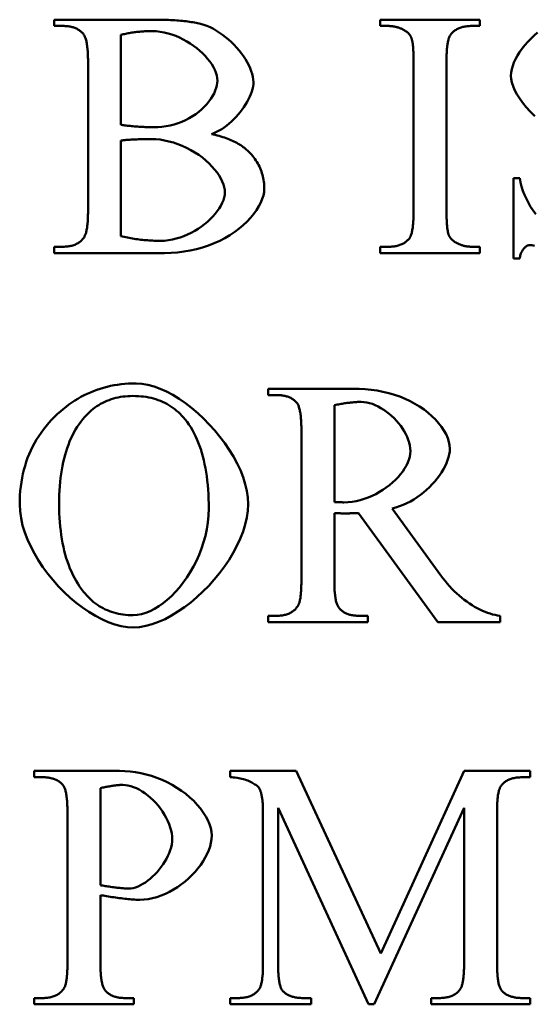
# Model space of a CAD drawing. Header units: millimetres. Extents: x 163 to 2699, y 224 to 730.
# Tile 68 of 168: x 225.34 to 228.65, y 474.25 to 480.58. Entities that reach past the tile are written whole.
import ezdxf

# ---------------------------------------------------------------- set-up
doc = ezdxf.new("R2010")
doc.units = ezdxf.units.MM
doc.layers.add('可見 (ISO)', color=7, linetype='Continuous', lineweight=50)

msp = doc.modelspace()

# ---------------------------------------------------------------- linework, layer by layer
at = {"layer": '可見 (ISO)'}
for p, q in [((225.5622, 480.5778), (226.2105, 480.5778)), ((225.5622, 480.5374), (225.5622, 480.5778)), ((227.6578, 480.5778), (228.2987, 480.5778)), ((227.6578, 480.5374), (227.6578, 480.5778)), ((228.2987, 480.5778), (228.2987, 480.5374)), ((225.6186, 480.5374), (225.5622, 480.5374)), ((227.7105, 480.5374), (227.6578, 480.5374)), ((228.2987, 480.5374), (228.2448, 480.5374)), ((225.9911, 480.4798), (225.9911, 479.9026)), ((225.7791, 479.3437), (225.7791, 480.3119)), ((227.8722, 479.3437), (227.8722, 480.3119)), ((228.0842, 480.3119), (228.0842, 479.3437)), ((225.9911, 479.8009), (225.9911, 479.1857)), ((228.5144, 479.5582), (228.5548, 479.5582)), ((228.5144, 479.0435), (228.5144, 479.5582)), ((225.5622, 479.1183), (225.6186, 479.1183)), ((225.5622, 479.0778), (225.5622, 479.1183)), ((227.6578, 479.1183), (227.7105, 479.1183)), ((227.6578, 479.0778), (227.6578, 479.1183)), ((228.2448, 479.1183), (228.2987, 479.1183)), ((228.2987, 479.1183), (228.2987, 479.0778)), ((226.2705, 479.0778), (225.5622, 479.0778)), ((228.2987, 479.0778), (227.6578, 479.0778)), ((228.5548, 479.0435), (228.5144, 479.0435)), ((226.9365, 478.2053), (227.4819, 478.2053)), ((226.9365, 478.1649), (226.9365, 478.2053)), ((226.9929, 478.1649), (226.9365, 478.1649)), ((227.363, 478.1), (227.363, 477.4762)), ((227.151, 476.9713), (227.151, 477.9394)), ((227.363, 477.4063), (227.363, 476.9713)), ((228.0272, 476.7053), (227.5186, 477.4063)), ((227.7356, 477.4357), (228.0468, 477.0056)), ((226.9365, 476.7458), (226.9929, 476.7458)), ((226.9365, 476.7053), (226.9365, 476.7458)), ((227.5775, 476.7053), (226.9365, 476.7053)), ((227.5186, 476.7458), (227.5775, 476.7458)), ((227.5775, 476.7458), (227.5775, 476.7053)), ((228.428, 476.7053), (228.0272, 476.7053)), ((228.428, 476.7458), (228.428, 476.7053)), ((225.4323, 475.748), (225.9813, 475.748)), ((225.4323, 475.7075), (225.4323, 475.748)), ((225.4887, 475.7075), (225.4323, 475.7075)), ((226.6921, 475.748), (227.1173, 475.748)), ((226.6921, 475.7075), (226.6921, 475.748)), ((227.1173, 475.748), (227.6615, 474.5739)), ((227.6615, 474.5739), (228.1982, 475.748)), ((228.1982, 475.748), (228.621, 475.748)), ((228.621, 475.7075), (228.5695, 475.7075)), ((228.621, 475.748), (228.621, 475.7075)), ((225.8588, 475.6377), (225.8588, 475.0139)), ((227.0009, 475.5102), (227.0009, 474.5078)), ((227.5818, 474.248), (227.0009, 475.5102)), ((228.197, 475.5102), (227.6186, 474.248)), ((228.197, 474.5078), (228.197, 475.5102)), ((225.6467, 474.5139), (225.6467, 475.482)), ((226.9041, 474.5078), (226.9041, 475.4882)), ((228.409, 475.4882), (228.409, 474.5078)), ((225.8588, 474.9502), (225.8588, 474.5139)), ((225.4323, 474.2884), (225.4887, 474.2884)), ((225.4323, 474.248), (225.4323, 474.2884)), ((226.0732, 474.248), (225.4323, 474.248)), ((226.0156, 474.2884), (226.0732, 474.2884)), ((226.0732, 474.2884), (226.0732, 474.248)), ((226.6921, 474.2884), (226.7448, 474.2884)), ((226.6921, 474.248), (226.6921, 474.2884)), ((227.2129, 474.248), (226.6921, 474.248)), ((227.1602, 474.2884), (227.2129, 474.2884)), ((227.2129, 474.2884), (227.2129, 474.248)), ((227.6186, 474.248), (227.5818, 474.248)), ((227.985, 474.2884), (228.0377, 474.2884)), ((227.985, 474.248), (227.985, 474.2884)), ((228.621, 474.248), (227.985, 474.248)), ((228.5695, 474.2884), (228.621, 474.2884)), ((228.621, 474.2884), (228.621, 474.248))]:
    msp.add_line(p, q, dxfattribs=at)
at = {"layer": '可見 (ISO)', "flags": 128}
for points in [[(226.2105, 480.5778), (226.2255, 480.5778), (226.2402, 480.5776), (226.2547, 480.5774), (226.269, 480.5771), (226.283, 480.5766), (226.2967, 480.5761), (226.3102, 480.5755), (226.3235, 480.5748), (226.3365, 480.574), (226.3493, 480.5731), (226.3618, 480.5721), (226.3741, 480.5711), (226.3861, 480.5699), (226.3979, 480.5686), (226.4094, 480.5673), (226.4207, 480.5658), (226.4318, 480.5643), (226.4426, 480.5626), (226.4531, 480.5609), (226.4634, 480.5591), (226.4735, 480.5572), (226.4833, 480.5552), (226.4928, 480.5531), (226.5021, 480.5508)], [(225.7472, 480.4884), (225.7436, 480.4924), (225.7398, 480.4962), (225.7358, 480.4998), (225.7317, 480.5033), (225.7275, 480.5066), (225.7231, 480.5098), (225.7186, 480.5128), (225.7139, 480.5156), (225.709, 480.5182), (225.704, 480.5207), (225.6989, 480.523), (225.6936, 480.5251), (225.6882, 480.5271), (225.6826, 480.5289), (225.6769, 480.5305), (225.671, 480.5319), (225.665, 480.5332), (225.6588, 480.5343), (225.6524, 480.5352), (225.646, 480.536), (225.6393, 480.5366), (225.6326, 480.537), (225.6256, 480.5373), (225.6186, 480.5374)], [(226.1909, 480.5043), (226.1816, 480.5042), (226.1724, 480.5041), (226.1633, 480.5039), (226.1543, 480.5036), (226.1454, 480.5032), (226.1366, 480.5028), (226.1278, 480.5022), (226.1191, 480.5016), (226.1105, 480.5008), (226.102, 480.5), (226.0935, 480.4991), (226.0852, 480.4982), (226.0769, 480.4971), (226.0687, 480.4959), (226.0606, 480.4947), (226.0525, 480.4934), (226.0446, 480.492), (226.0367, 480.4905), (226.0289, 480.4889), (226.0212, 480.4873), (226.0135, 480.4855), (226.006, 480.4837), (225.9985, 480.4818), (225.9911, 480.4798)], [(226.6112, 480.1857), (226.6101, 480.2025), (226.6069, 480.2197), (226.6016, 480.2373), (226.5944, 480.2552), (226.5853, 480.2732), (226.5745, 480.2913), (226.562, 480.3093), (226.548, 480.3271), (226.5325, 480.3446), (226.5156, 480.3618), (226.4975, 480.3785), (226.4782, 480.3946), (226.4579, 480.41), (226.4366, 480.4246), (226.4143, 480.4384), (226.3913, 480.4511), (226.3677, 480.4627), (226.3434, 480.4731), (226.3186, 480.4822), (226.2935, 480.4899), (226.268, 480.496), (226.2424, 480.5005), (226.2166, 480.5033), (226.1909, 480.5043)], [(226.5021, 480.5508), (226.5229, 480.5451), (226.5436, 480.5378), (226.5643, 480.5289), (226.5848, 480.5187), (226.6051, 480.5071), (226.6252, 480.4943), (226.6448, 480.4805), (226.664, 480.4657), (226.6826, 480.4499), (226.7007, 480.4334), (226.718, 480.4162), (226.7345, 480.3984), (226.7502, 480.3802), (226.7649, 480.3615), (226.7787, 480.3426), (226.7913, 480.3235), (226.8027, 480.3044), (226.8129, 480.2853), (226.8217, 480.2663), (226.8291, 480.2476), (226.835, 480.2292), (226.8393, 480.2112), (226.8419, 480.1938), (226.8428, 480.1771)], [(227.8122, 480.5104), (227.8082, 480.5126), (227.8042, 480.5147), (227.8001, 480.5167), (227.7961, 480.5186), (227.792, 480.5205), (227.7879, 480.5222), (227.7838, 480.5238), (227.7796, 480.5254), (227.7755, 480.5268), (227.7713, 480.5282), (227.7671, 480.5295), (227.7629, 480.5306), (227.7586, 480.5317), (227.7543, 480.5327), (227.7501, 480.5336), (227.7457, 480.5344), (227.7414, 480.5351), (227.7371, 480.5357), (227.7327, 480.5362), (227.7283, 480.5366), (227.7239, 480.5369), (227.7194, 480.5372), (227.715, 480.5373), (227.7105, 480.5374)], [(227.8575, 480.4626), (227.8566, 480.465), (227.8555, 480.4673), (227.8544, 480.4695), (227.8532, 480.4718), (227.8519, 480.474), (227.8506, 480.4762), (227.8491, 480.4783), (227.8476, 480.4805), (227.846, 480.4825), (227.8443, 480.4846), (227.8425, 480.4867), (227.8407, 480.4887), (227.8388, 480.4906), (227.8367, 480.4926), (227.8346, 480.4945), (227.8325, 480.4964), (227.8302, 480.4982), (227.8279, 480.5001), (227.8255, 480.5019), (227.823, 480.5036), (227.8204, 480.5054), (227.8177, 480.5071), (227.815, 480.5088), (227.8122, 480.5104)], [(228.2448, 480.5374), (228.2373, 480.5373), (228.23, 480.537), (228.2229, 480.5365), (228.2159, 480.5359), (228.2091, 480.535), (228.2024, 480.534), (228.196, 480.5328), (228.1896, 480.5314), (228.1835, 480.5298), (228.1775, 480.528), (228.1717, 480.526), (228.166, 480.5239), (228.1606, 480.5215), (228.1553, 480.519), (228.1501, 480.5163), (228.1451, 480.5134), (228.1403, 480.5103), (228.1356, 480.507), (228.1312, 480.5036), (228.1268, 480.4999), (228.1227, 480.4961), (228.1187, 480.4921), (228.1149, 480.4878), (228.1112, 480.4834)], [(225.7791, 480.3119), (225.779, 480.3233), (225.7789, 480.3345), (225.7786, 480.3452), (225.7782, 480.3556), (225.7777, 480.3656), (225.7771, 480.3753), (225.7764, 480.3846), (225.7756, 480.3936), (225.7746, 480.4022), (225.7736, 480.4104), (225.7724, 480.4183), (225.7711, 480.4259), (225.7698, 480.433), (225.7683, 480.4398), (225.7667, 480.4463), (225.7649, 480.4524), (225.7631, 480.4581), (225.7612, 480.4635), (225.7591, 480.4686), (225.757, 480.4732), (225.7547, 480.4776), (225.7523, 480.4815), (225.7498, 480.4851), (225.7472, 480.4884)], [(227.8722, 480.3119), (227.8722, 480.3212), (227.8721, 480.3303), (227.872, 480.3392), (227.8718, 480.3477), (227.8716, 480.356), (227.8713, 480.364), (227.871, 480.3718), (227.8706, 480.3793), (227.8702, 480.3865), (227.8697, 480.3935), (227.8691, 480.4001), (227.8686, 480.4065), (227.8679, 480.4127), (227.8672, 480.4186), (227.8665, 480.4242), (227.8657, 480.4295), (227.8649, 480.4346), (227.864, 480.4394), (227.863, 480.4439), (227.862, 480.4482), (227.861, 480.4522), (227.8599, 480.456), (227.8587, 480.4594), (227.8575, 480.4626)], [(228.1112, 480.4834), (228.109, 480.4803), (228.1069, 480.4768), (228.1049, 480.473), (228.103, 480.4688), (228.1011, 480.4643), (228.0994, 480.4594), (228.0978, 480.4542), (228.0962, 480.4486), (228.0948, 480.4427), (228.0934, 480.4364), (228.0922, 480.4298), (228.091, 480.4228), (228.0899, 480.4155), (228.0889, 480.4078), (228.088, 480.3998), (228.0872, 480.3914), (228.0865, 480.3827), (228.0859, 480.3736), (228.0854, 480.3642), (228.085, 480.3544), (228.0847, 480.3443), (228.0844, 480.3339), (228.0843, 480.323), (228.0842, 480.3119)], [(228.4985, 480.2175), (228.4997, 480.2381), (228.5035, 480.2593), (228.5095, 480.2809), (228.5178, 480.3029), (228.5281, 480.3251), (228.5403, 480.3474), (228.5544, 480.3697), (228.5701, 480.3917), (228.5873, 480.4135), (228.606, 480.4348), (228.6259, 480.4555), (228.6469, 480.4755), (228.6689, 480.4946)], [(226.2007, 479.8866), (226.2276, 479.8874), (226.2545, 479.8896), (226.2811, 479.8932), (226.3073, 479.8983), (226.3331, 479.9047), (226.3583, 479.9126), (226.3827, 479.9218), (226.4064, 479.9322), (226.4292, 479.9438), (226.451, 479.9566), (226.4717, 479.9704), (226.4912, 479.9851), (226.5095, 480.0007), (226.5264, 480.017), (226.542, 480.0338), (226.5562, 480.0511), (226.5688, 480.0687), (226.5798, 480.0865), (226.5893, 480.1042), (226.5971, 480.1217), (226.6033, 480.1388), (226.6077, 480.1553), (226.6103, 480.171), (226.6112, 480.1857)], [(228.6527, 479.9572), (228.6227, 479.9872), (228.5959, 480.0165), (228.5725, 480.0452), (228.5525, 480.0731), (228.5357, 480.1001), (228.5221, 480.1262), (228.5117, 480.1512), (228.5043, 480.1749), (228.4999, 480.1971), (228.4985, 480.2175)], [(226.8428, 480.1771), (226.8421, 480.1627), (226.84, 480.1476), (226.8367, 480.1321), (226.832, 480.1161), (226.8262, 480.0998), (226.8193, 480.0833), (226.8113, 480.0666), (226.8023, 480.0498), (226.7924, 480.033), (226.7815, 480.0163), (226.7699, 479.9998), (226.7575, 479.9836), (226.7444, 479.9678), (226.7307, 479.9524), (226.7164, 479.9375), (226.7016, 479.9233), (226.6863, 479.9097), (226.6707, 479.897), (226.6547, 479.8852), (226.6384, 479.8744), (226.622, 479.8646), (226.6054, 479.856), (226.5887, 479.8486), (226.572, 479.8425)], [(225.9911, 479.9026), (225.9965, 479.9015), (226.0025, 479.9005), (226.0091, 479.8994), (226.0162, 479.8984), (226.0239, 479.8974), (226.032, 479.8965), (226.0404, 479.8955), (226.0493, 479.8946), (226.0584, 479.8938), (226.0678, 479.8929), (226.0774, 479.8921), (226.0872, 479.8914), (226.0971, 479.8907), (226.107, 479.89), (226.117, 479.8894), (226.127, 479.8889), (226.1369, 479.8884), (226.1467, 479.8879), (226.1564, 479.8875), (226.1658, 479.8872), (226.175, 479.887), (226.1839, 479.8868), (226.1925, 479.8867), (226.2007, 479.8866)], [(226.1872, 479.8107), (226.1785, 479.8106), (226.1695, 479.8106), (226.1603, 479.8104), (226.1509, 479.8103), (226.1414, 479.8101), (226.1317, 479.8098), (226.1221, 479.8095), (226.1124, 479.8092), (226.1027, 479.8088), (226.0932, 479.8085), (226.0837, 479.808), (226.0744, 479.8076), (226.0654, 479.8071), (226.0565, 479.8066), (226.048, 479.8061), (226.0398, 479.8056), (226.0319, 479.805), (226.0245, 479.8045), (226.0175, 479.8039), (226.0111, 479.8033), (226.0052, 479.8027), (225.9998, 479.8021), (225.9951, 479.8015), (225.9911, 479.8009)], [(226.659, 479.4687), (226.658, 479.4842), (226.6549, 479.5008), (226.6497, 479.5186), (226.6425, 479.5371), (226.6331, 479.5563), (226.6218, 479.5758), (226.6084, 479.5955), (226.5931, 479.6153), (226.576, 479.6349), (226.5571, 479.6541), (226.5365, 479.6729), (226.5143, 479.6909), (226.4907, 479.7082), (226.4658, 479.7245), (226.4398, 479.7398), (226.4128, 479.7538), (226.385, 479.7665), (226.3567, 479.7778), (226.328, 479.7875), (226.2991, 479.7957), (226.2703, 479.8022), (226.2419, 479.8068), (226.2141, 479.8097), (226.1872, 479.8107)], [(226.572, 479.8425), (226.5848, 479.8397), (226.5974, 479.8367), (226.6097, 479.8336), (226.6217, 479.8304), (226.6334, 479.827), (226.6449, 479.8234), (226.6561, 479.8198), (226.667, 479.816), (226.6777, 479.812), (226.6881, 479.8079), (226.6982, 479.8037), (226.708, 479.7993), (226.7176, 479.7948), (226.7269, 479.7902), (226.7359, 479.7854), (226.7447, 479.7804), (226.7531, 479.7754), (226.7613, 479.7701), (226.7693, 479.7648), (226.7769, 479.7593), (226.7843, 479.7536), (226.7914, 479.7479), (226.7983, 479.742), (226.8048, 479.7359)], [(226.8048, 479.7359), (226.8136, 479.7274), (226.8221, 479.7188), (226.8301, 479.7101), (226.8378, 479.7011), (226.8451, 479.692), (226.852, 479.6827), (226.8586, 479.6733), (226.8647, 479.6637), (226.8706, 479.654), (226.876, 479.6441), (226.881, 479.634), (226.8857, 479.6238), (226.89, 479.6134), (226.894, 479.6028), (226.8975, 479.5921), (226.9007, 479.5812), (226.9035, 479.5702), (226.9059, 479.559), (226.908, 479.5476), (226.9097, 479.5361), (226.911, 479.5244), (226.9119, 479.5125), (226.9125, 479.5005), (226.9127, 479.4884)], [(228.5548, 479.5582), (228.5603, 479.5313), (228.5672, 479.5045), (228.5757, 479.4778), (228.5857, 479.4515), (228.5973, 479.4256), (228.6104, 479.4002), (228.6251, 479.3753), (228.6412, 479.3511), (228.6587, 479.3277)], [(226.9127, 479.4884), (226.9112, 479.4689), (226.9068, 479.4478), (226.8997, 479.4254), (226.8897, 479.4021), (226.8771, 479.3781), (226.862, 479.3538), (226.8443, 479.3293), (226.8243, 479.305), (226.8019, 479.2811), (226.7774, 479.2577), (226.7507, 479.2352), (226.7221, 479.2136), (226.6916, 479.1932), (226.6594, 479.1741), (226.6256, 479.1565), (226.5902, 479.1404), (226.5535, 479.126), (226.5156, 479.1133), (226.4766, 479.1025), (226.4367, 479.0937), (226.3959, 479.0867), (226.3546, 479.0818), (226.3127, 479.0788), (226.2705, 479.0778)], [(226.246, 479.1562), (226.2712, 479.1572), (226.2964, 479.1599), (226.3215, 479.1642), (226.3464, 479.1702), (226.371, 479.1776), (226.3953, 479.1865), (226.4192, 479.1966), (226.4424, 479.2079), (226.465, 479.2202), (226.4868, 479.2336), (226.5078, 479.2478), (226.5279, 479.2629), (226.5469, 479.2786), (226.5647, 479.2949), (226.5813, 479.3117), (226.5966, 479.3289), (226.6104, 479.3464), (226.6227, 479.3641), (226.6334, 479.3819), (226.6424, 479.3996), (226.6495, 479.4173), (226.6547, 479.4348), (226.6579, 479.452), (226.659, 479.4687)], [(225.7534, 479.1783), (225.7555, 479.1817), (225.7575, 479.1854), (225.7594, 479.1895), (225.7612, 479.1938), (225.763, 479.1984), (225.7646, 479.2033), (225.7662, 479.2086), (225.7677, 479.2141), (225.769, 479.2199), (225.7703, 479.2261), (225.7715, 479.2325), (225.7727, 479.2393), (225.7737, 479.2463), (225.7746, 479.2537), (225.7755, 479.2613), (225.7762, 479.2693), (225.7769, 479.2775), (225.7775, 479.2861), (225.778, 479.2949), (225.7784, 479.3041), (225.7787, 479.3135), (225.7789, 479.3233), (225.7791, 479.3334), (225.7791, 479.3437)], [(227.8453, 479.1722), (227.8475, 479.1753), (227.8496, 479.1788), (227.8516, 479.1826), (227.8535, 479.1868), (227.8553, 479.1913), (227.8571, 479.1962), (227.8587, 479.2015), (227.8603, 479.207), (227.8617, 479.213), (227.8631, 479.2192), (227.8643, 479.2259), (227.8655, 479.2328), (227.8666, 479.2402), (227.8676, 479.2478), (227.8684, 479.2559), (227.8692, 479.2642), (227.8699, 479.2729), (227.8706, 479.282), (227.8711, 479.2914), (227.8715, 479.3012), (227.8718, 479.3113), (227.872, 479.3218), (227.8722, 479.3326), (227.8722, 479.3437)], [(228.0842, 479.3437), (228.0843, 479.3344), (228.0843, 479.3253), (228.0845, 479.3165), (228.0847, 479.3079), (228.0849, 479.2996), (228.0852, 479.2916), (228.0855, 479.2838), (228.0859, 479.2763), (228.0863, 479.2691), (228.0868, 479.2622), (228.0873, 479.2555), (228.0879, 479.2491), (228.0886, 479.2429), (228.0893, 479.237), (228.09, 479.2314), (228.0908, 479.2261), (228.0916, 479.221), (228.0925, 479.2162), (228.0935, 479.2117), (228.0945, 479.2074), (228.0955, 479.2034), (228.0966, 479.1997), (228.0978, 479.1962), (228.099, 479.193)], [(225.6186, 479.1183), (225.6263, 479.1184), (225.6339, 479.1187), (225.6413, 479.1192), (225.6485, 479.1199), (225.6555, 479.1209), (225.6624, 479.122), (225.669, 479.1234), (225.6755, 479.1249), (225.6818, 479.1267), (225.6878, 479.1287), (225.6937, 479.1309), (225.6994, 479.1333), (225.705, 479.1359), (225.7103, 479.1387), (225.7155, 479.1417), (225.7204, 479.1449), (225.7252, 479.1484), (225.7298, 479.152), (225.7342, 479.1559), (225.7384, 479.16), (225.7424, 479.1642), (225.7463, 479.1687), (225.7499, 479.1734), (225.7534, 479.1783)], [(225.9911, 479.1857), (226.0018, 479.1833), (226.0125, 479.181), (226.0232, 479.1788), (226.0339, 479.1767), (226.0446, 479.1747), (226.0553, 479.1728), (226.066, 479.171), (226.0766, 479.1693), (226.0873, 479.1677), (226.0979, 479.1663), (226.1085, 479.1649), (226.1192, 479.1636), (226.1298, 479.1624), (226.1404, 479.1614), (226.151, 479.1604), (226.1616, 479.1595), (226.1722, 479.1587), (226.1827, 479.1581), (226.1933, 479.1575), (226.2039, 479.1571), (226.2144, 479.1567), (226.225, 479.1564), (226.2355, 479.1563), (226.246, 479.1562)], [(227.7105, 479.1183), (227.7181, 479.1183), (227.7256, 479.1186), (227.733, 479.1191), (227.7401, 479.1198), (227.747, 479.1206), (227.7538, 479.1216), (227.7604, 479.1228), (227.7668, 479.1242), (227.7731, 479.1258), (227.7792, 479.1276), (227.785, 479.1296), (227.7907, 479.1317), (227.7963, 479.1341), (227.8016, 479.1366), (227.8068, 479.1393), (227.8118, 479.1422), (227.8166, 479.1453), (227.8212, 479.1486), (227.8257, 479.152), (227.83, 479.1557), (227.8341, 479.1595), (227.838, 479.1636), (227.8417, 479.1678), (227.8453, 479.1722)], [(228.099, 479.193), (228.0999, 479.1907), (228.101, 479.1884), (228.1021, 479.1861), (228.1033, 479.1839), (228.1046, 479.1816), (228.1059, 479.1795), (228.1074, 479.1773), (228.1089, 479.1752), (228.1105, 479.1731), (228.1122, 479.171), (228.114, 479.169), (228.1158, 479.167), (228.1177, 479.165), (228.1197, 479.163), (228.1218, 479.1611), (228.124, 479.1592), (228.1263, 479.1574), (228.1286, 479.1556), (228.131, 479.1538), (228.1335, 479.152), (228.1361, 479.1502), (228.1387, 479.1485), (228.1415, 479.1469), (228.1443, 479.1452)], [(228.1443, 479.1452), (228.1483, 479.143), (228.1523, 479.1409), (228.1563, 479.1389), (228.1604, 479.137), (228.1644, 479.1351), (228.1685, 479.1334), (228.1726, 479.1318), (228.1767, 479.1302), (228.1808, 479.1288), (228.185, 479.1274), (228.1891, 479.1262), (228.1933, 479.125), (228.1975, 479.1239), (228.2017, 479.1229), (228.206, 479.122), (228.2102, 479.1212), (228.2145, 479.1205), (228.2187, 479.1199), (228.223, 479.1194), (228.2274, 479.119), (228.2317, 479.1187), (228.236, 479.1184), (228.2404, 479.1183), (228.2448, 479.1183)], [(228.6222, 479.1293), (228.6188, 479.1291), (228.6154, 479.1286), (228.6119, 479.1278), (228.6084, 479.1266), (228.6049, 479.1251), (228.6014, 479.1233), (228.5979, 479.1212), (228.5944, 479.1188), (228.591, 479.116), (228.5877, 479.113), (228.5844, 479.1097), (228.5812, 479.1062), (228.5781, 479.1023), (228.5751, 479.0982), (228.5723, 479.0938), (228.5696, 479.0892), (228.567, 479.0843), (228.5647, 479.0791), (228.5625, 479.0738), (228.5605, 479.0681), (228.5587, 479.0623), (228.5572, 479.0563), (228.5559, 479.05), (228.5548, 479.0435)], [(228.6508, 479.1241), (228.6413, 479.1263), (228.6333, 479.1279), (228.6269, 479.1289), (228.6222, 479.1293)], [(225.5836, 478.0436), (225.6013, 478.0596), (225.6193, 478.0749), (225.6376, 478.0895), (225.6562, 478.1035), (225.675, 478.1168), (225.6942, 478.1294), (225.7136, 478.1413), (225.7334, 478.1525), (225.7534, 478.1631), (225.7737, 478.1729), (225.7943, 478.1821), (225.8152, 478.1906), (225.8364, 478.1985), (225.8579, 478.2056), (225.8796, 478.2121), (225.9017, 478.2179), (225.924, 478.223), (225.9466, 478.2274), (225.9696, 478.2312), (225.9928, 478.2342), (226.0163, 478.2366), (226.0401, 478.2383), (226.0641, 478.2393), (226.0885, 478.2397)], [(226.0885, 478.2397), (226.1258, 478.2374), (226.1642, 478.2307), (226.2036, 478.22), (226.2436, 478.2053), (226.284, 478.1869), (226.3247, 478.1652), (226.3652, 478.1402), (226.4055, 478.1123), (226.4452, 478.0818), (226.4841, 478.0488), (226.522, 478.0135), (226.5586, 477.9763), (226.5937, 477.9374), (226.627, 477.897), (226.6583, 477.8553), (226.6874, 477.8126), (226.7139, 477.7692), (226.7377, 477.7252), (226.7585, 477.681), (226.7761, 477.6367), (226.7901, 477.5926), (226.8005, 477.549), (226.8069, 477.506), (226.8091, 477.4639)], [(226.0677, 478.1588), (226.0511, 478.1585), (226.0347, 478.1577), (226.0187, 478.1564), (226.0029, 478.1546), (225.9874, 478.1523), (225.9722, 478.1494), (225.9572, 478.1461), (225.9425, 478.1422), (225.9281, 478.1378), (225.914, 478.1328), (225.9002, 478.1274), (225.8866, 478.1214), (225.8733, 478.1149), (225.8603, 478.1079), (225.8476, 478.1004), (225.8351, 478.0923), (225.8229, 478.0838), (225.811, 478.0747), (225.7994, 478.0651), (225.788, 478.055), (225.7769, 478.0443), (225.7661, 478.0331), (225.7556, 478.0215), (225.7454, 478.0093)], [(226.4035, 478.008), (226.3932, 478.0203), (226.3826, 478.0321), (226.3717, 478.0434), (226.3604, 478.0541), (226.3489, 478.0643), (226.337, 478.074), (226.3248, 478.0832), (226.3122, 478.0918), (226.2994, 478.0999), (226.2862, 478.1075), (226.2727, 478.1146), (226.2588, 478.1211), (226.2447, 478.1271), (226.2302, 478.1326), (226.2154, 478.1376), (226.2003, 478.142), (226.1848, 478.146), (226.1691, 478.1494), (226.153, 478.1522), (226.1366, 478.1546), (226.1198, 478.1564), (226.1028, 478.1577), (226.0854, 478.1585), (226.0677, 478.1588)], [(227.1204, 478.1159), (227.1167, 478.1199), (227.1129, 478.1237), (227.109, 478.1274), (227.1049, 478.1309), (227.1007, 478.1342), (227.0963, 478.1373), (227.0918, 478.1403), (227.0871, 478.1431), (227.0823, 478.1458), (227.0774, 478.1482), (227.0723, 478.1505), (227.0671, 478.1527), (227.0617, 478.1546), (227.0561, 478.1564), (227.0505, 478.158), (227.0447, 478.1595), (227.0387, 478.1607), (227.0326, 478.1618), (227.0263, 478.1628), (227.0199, 478.1635), (227.0134, 478.1641), (227.0067, 478.1646), (226.9999, 478.1648), (226.9929, 478.1649)], [(227.4819, 478.2053), (227.5216, 478.2046), (227.5609, 478.2023), (227.5998, 478.1985), (227.6381, 478.193), (227.6757, 478.1859), (227.7126, 478.1771), (227.7486, 478.1667), (227.7836, 478.1546), (227.8175, 478.1409), (227.8501, 478.1257), (227.8814, 478.1091), (227.9112, 478.091), (227.9394, 478.0717), (227.9659, 478.0512), (227.9905, 478.0296), (228.0131, 478.0072), (228.0336, 477.9841), (228.0518, 477.9604), (228.0677, 477.9364), (228.0809, 477.9123), (228.0915, 477.8883), (228.0993, 477.8646), (228.104, 477.8415), (228.1057, 477.8193)], [(227.151, 477.9394), (227.1509, 477.9511), (227.1508, 477.9624), (227.1505, 477.9733), (227.1501, 477.9838), (227.1497, 477.994), (227.1491, 478.0038), (227.1484, 478.0132), (227.1476, 478.0222), (227.1467, 478.0309), (227.1457, 478.0392), (227.1446, 478.0471), (227.1433, 478.0546), (227.142, 478.0618), (227.1406, 478.0686), (227.139, 478.075), (227.1374, 478.081), (227.1356, 478.0867), (227.1338, 478.092), (227.1318, 478.0969), (227.1297, 478.1015), (227.1275, 478.1056), (227.1253, 478.1094), (227.1229, 478.1128), (227.1204, 478.1159)], [(227.5346, 478.1208), (227.5292, 478.1208), (227.5237, 478.1206), (227.518, 478.1205), (227.5121, 478.1202), (227.5061, 478.1199), (227.5, 478.1195), (227.4937, 478.119), (227.4872, 478.1185), (227.4806, 478.1179), (227.4738, 478.1172), (227.4669, 478.1164), (227.4598, 478.1156), (227.4526, 478.1147), (227.4452, 478.1137), (227.4377, 478.1127), (227.43, 478.1115), (227.4222, 478.1103), (227.4142, 478.1091), (227.406, 478.1077), (227.3977, 478.1063), (227.3893, 478.1048), (227.3807, 478.1033), (227.3719, 478.1017), (227.363, 478.1)], [(227.852, 477.8046), (227.8511, 477.8224), (227.8485, 477.8404), (227.8442, 477.8587), (227.8384, 477.877), (227.8312, 477.8953), (227.8225, 477.9135), (227.8126, 477.9315), (227.8016, 477.9492), (227.7894, 477.9666), (227.7761, 477.9835), (227.762, 477.9998), (227.747, 478.0155), (227.7313, 478.0305), (227.715, 478.0447), (227.698, 478.0579), (227.6806, 478.0701), (227.6628, 478.0813), (227.6447, 478.0912), (227.6263, 478.0999), (227.6079, 478.1072), (227.5894, 478.113), (227.5709, 478.1173), (227.5526, 478.1199), (227.5346, 478.1208)], [(225.3397, 477.4615), (225.3401, 477.491), (225.3414, 477.52), (225.3435, 477.5486), (225.3465, 477.5767), (225.3503, 477.6044), (225.355, 477.6316), (225.3605, 477.6583), (225.3668, 477.6847), (225.374, 477.7105), (225.3821, 477.7359), (225.391, 477.7608), (225.4007, 477.7853), (225.4113, 477.8093), (225.4227, 477.8329), (225.435, 477.856), (225.4481, 477.8787), (225.4621, 477.9009), (225.4769, 477.9226), (225.4926, 477.9439), (225.5091, 477.9648), (225.5264, 477.9852), (225.5446, 478.0051), (225.5637, 478.0246), (225.5836, 478.0436)], [(225.7454, 478.0093), (225.733, 477.9934), (225.7211, 477.977), (225.7097, 477.96), (225.6989, 477.9424), (225.6886, 477.9242), (225.6789, 477.9054), (225.6696, 477.886), (225.6609, 477.866), (225.6528, 477.8454), (225.6451, 477.8243), (225.638, 477.8025), (225.6314, 477.7801), (225.6253, 477.7571), (225.6198, 477.7336), (225.6148, 477.7094), (225.6103, 477.6847), (225.6063, 477.6593), (225.6029, 477.6333), (225.6, 477.6068), (225.5976, 477.5797), (225.5958, 477.5519), (225.5945, 477.5236), (225.5937, 477.4947), (225.5934, 477.4652)], [(226.5554, 477.4345), (226.5551, 477.4662), (226.5544, 477.4973), (226.553, 477.5277), (226.5512, 477.5573), (226.5488, 477.5863), (226.5459, 477.6147), (226.5425, 477.6423), (226.5385, 477.6693), (226.534, 477.6955), (226.529, 477.7211), (226.5235, 477.7461), (226.5174, 477.7703), (226.5108, 477.7939), (226.5037, 477.8167), (226.4961, 477.8389), (226.4879, 477.8604), (226.4792, 477.8813), (226.4699, 477.9014), (226.4602, 477.9209), (226.4499, 477.9397), (226.4391, 477.9578), (226.4277, 477.9752), (226.4159, 477.992), (226.4035, 478.008)], [(227.4243, 477.475), (227.4508, 477.4759), (227.4772, 477.4787), (227.5035, 477.4832), (227.5296, 477.4894), (227.5553, 477.4971), (227.5806, 477.5063), (227.6053, 477.5168), (227.6294, 477.5286), (227.6528, 477.5415), (227.6753, 477.5554), (227.697, 477.5703), (227.7176, 477.586), (227.7372, 477.6025), (227.7555, 477.6196), (227.7726, 477.6373), (227.7882, 477.6554), (227.8024, 477.6739), (227.815, 477.6926), (227.8259, 477.7115), (227.835, 477.7304), (227.8423, 477.7493), (227.8476, 477.768), (227.8509, 477.7865), (227.852, 477.8046)], [(228.1057, 477.8193), (228.1047, 477.8017), (228.102, 477.7835), (228.0975, 477.7648), (228.0914, 477.7457), (228.0837, 477.7264), (228.0745, 477.7068), (228.0639, 477.6872), (228.0519, 477.6676), (228.0386, 477.6481), (228.0242, 477.6288), (228.0085, 477.6098), (227.9918, 477.5912), (227.9742, 477.5731), (227.9556, 477.5557), (227.9361, 477.5389), (227.9159, 477.5229), (227.895, 477.5079), (227.8735, 477.4938), (227.8515, 477.4808), (227.8289, 477.469), (227.806, 477.4585), (227.7827, 477.4494), (227.7592, 477.4418), (227.7356, 477.4357)], [(226.0713, 476.671), (226.032, 476.6733), (225.9918, 476.6799), (225.9509, 476.6906), (225.9095, 476.7052), (225.8679, 476.7235), (225.8262, 476.7453), (225.7848, 476.7702), (225.7439, 476.7981), (225.7036, 476.8287), (225.6643, 476.8619), (225.6261, 476.8973), (225.5893, 476.9348), (225.5541, 476.9741), (225.5207, 477.0151), (225.4895, 477.0573), (225.4605, 477.1008), (225.4341, 477.1451), (225.4104, 477.1901), (225.3898, 477.2356), (225.3724, 477.2812), (225.3584, 477.3269), (225.3482, 477.3723), (225.3419, 477.4172), (225.3397, 477.4615)], [(225.5934, 477.4652), (225.5937, 477.4348), (225.5945, 477.4051), (225.5959, 477.3759), (225.5978, 477.3473), (225.6002, 477.3194), (225.6032, 477.292), (225.6067, 477.2652), (225.6108, 477.239), (225.6155, 477.2134), (225.6206, 477.1884), (225.6264, 477.1639), (225.6326, 477.1401), (225.6394, 477.1168), (225.6468, 477.0942), (225.6547, 477.0721), (225.6631, 477.0507), (225.6721, 477.0298), (225.6816, 477.0095), (225.6917, 476.9898), (225.7023, 476.9707), (225.7135, 476.9522), (225.7252, 476.9343), (225.7375, 476.9169), (225.7503, 476.9002)], [(226.8091, 477.4639), (226.8069, 477.4207), (226.8004, 477.3765), (226.79, 477.3317), (226.7757, 477.2865), (226.758, 477.2411), (226.7369, 477.1958), (226.7128, 477.1508), (226.6859, 477.1064), (226.6564, 477.0628), (226.6247, 477.0202), (226.5908, 476.979), (226.5551, 476.9393), (226.5178, 476.9013), (226.4792, 476.8654), (226.4394, 476.8318), (226.3988, 476.8006), (226.3575, 476.7722), (226.3159, 476.7468), (226.2741, 476.7247), (226.2324, 476.706), (226.191, 476.6911), (226.1502, 476.6801), (226.1103, 476.6733), (226.0713, 476.671)], [(227.363, 477.4762), (227.3657, 477.4762), (227.3684, 477.4762), (227.3712, 477.4761), (227.3741, 477.4761), (227.377, 477.476), (227.38, 477.476), (227.383, 477.4759), (227.386, 477.4759), (227.389, 477.4758), (227.3919, 477.4757), (227.3949, 477.4756), (227.3978, 477.4756), (227.4006, 477.4755), (227.4034, 477.4754), (227.4061, 477.4753), (227.4087, 477.4753), (227.4111, 477.4752), (227.4135, 477.4751), (227.4157, 477.4751), (227.4178, 477.475), (227.4197, 477.475), (227.4214, 477.475), (227.423, 477.475), (227.4243, 477.475)], [(226.0689, 476.7495), (226.0956, 476.7512), (226.1227, 476.7562), (226.1503, 476.7643), (226.1781, 476.7755), (226.206, 476.7896), (226.2338, 476.8065), (226.2615, 476.8261), (226.2887, 476.8481), (226.3155, 476.8725), (226.3416, 476.8992), (226.3669, 476.928), (226.3912, 476.9587), (226.4144, 476.9913), (226.4364, 477.0257), (226.4571, 477.0616), (226.4761, 477.099), (226.4935, 477.1377), (226.509, 477.1775), (226.5226, 477.2185), (226.534, 477.2604), (226.5432, 477.303), (226.5499, 477.3464), (226.554, 477.3902), (226.5554, 477.4345)], [(227.428, 477.4039), (227.426, 477.4039), (227.4239, 477.4039), (227.4217, 477.4039), (227.4192, 477.404), (227.4167, 477.404), (227.414, 477.4041), (227.4113, 477.4042), (227.4084, 477.4042), (227.4055, 477.4043), (227.4025, 477.4044), (227.3995, 477.4045), (227.3964, 477.4046), (227.3933, 477.4048), (227.3903, 477.4049), (227.3872, 477.405), (227.3842, 477.4051), (227.3812, 477.4053), (227.3783, 477.4054), (227.3755, 477.4056), (227.3728, 477.4057), (227.3701, 477.4059), (227.3676, 477.406), (227.3652, 477.4062), (227.363, 477.4063)], [(227.5186, 477.4063), (227.514, 477.4061), (227.5094, 477.4059), (227.5049, 477.4058), (227.5005, 477.4056), (227.4961, 477.4054), (227.4918, 477.4053), (227.4876, 477.4051), (227.4835, 477.405), (227.4795, 477.4048), (227.4755, 477.4047), (227.4716, 477.4046), (227.4678, 477.4045), (227.464, 477.4044), (227.4604, 477.4043), (227.4568, 477.4042), (227.4533, 477.4041), (227.4499, 477.4041), (227.4465, 477.404), (227.4432, 477.404), (227.44, 477.4039), (227.4369, 477.4039), (227.4338, 477.4039), (227.4309, 477.4039), (227.428, 477.4039)], [(227.1277, 476.8083), (227.1296, 476.8113), (227.1314, 476.8147), (227.1332, 476.8183), (227.1348, 476.8224), (227.1364, 476.8267), (227.1379, 476.8313), (227.1393, 476.8363), (227.1407, 476.8416), (227.1419, 476.8473), (227.1431, 476.8533), (227.1442, 476.8596), (227.1452, 476.8662), (227.1461, 476.8731), (227.147, 476.8804), (227.1477, 476.888), (227.1484, 476.896), (227.149, 476.9042), (227.1495, 476.9128), (227.15, 476.9218), (227.1504, 476.931), (227.1506, 476.9406), (227.1508, 476.9505), (227.151, 476.9607), (227.151, 476.9713)], [(227.363, 476.9713), (227.3631, 476.9596), (227.3632, 476.9483), (227.3635, 476.9374), (227.3639, 476.9269), (227.3643, 476.9167), (227.3649, 476.9069), (227.3656, 476.8975), (227.3664, 476.8885), (227.3673, 476.8798), (227.3683, 476.8715), (227.3694, 476.8636), (227.3707, 476.8561), (227.372, 476.8489), (227.3734, 476.8421), (227.375, 476.8357), (227.3766, 476.8297), (227.3784, 476.824), (227.3802, 476.8187), (227.3822, 476.8138), (227.3843, 476.8092), (227.3865, 476.8051), (227.3888, 476.8013), (227.3911, 476.7979), (227.3936, 476.7948)], [(228.0468, 477.0056), (228.0604, 476.9873), (228.0744, 476.9696), (228.0888, 476.9524), (228.1036, 476.9358), (228.1187, 476.9198), (228.1341, 476.9043), (228.1498, 476.8895), (228.1658, 476.8753), (228.182, 476.8618), (228.1983, 476.8489), (228.2148, 476.8367), (228.2314, 476.8251), (228.2481, 476.8143), (228.2649, 476.8042), (228.2816, 476.7948), (228.2984, 476.7862), (228.3151, 476.7783), (228.3317, 476.7712), (228.3482, 476.7649), (228.3646, 476.7594), (228.3808, 476.7547), (228.3968, 476.7509), (228.4125, 476.7479), (228.428, 476.7458)], [(225.7503, 476.9002), (225.7604, 476.8879), (225.7708, 476.8761), (225.7815, 476.8649), (225.7925, 476.8541), (225.8037, 476.8439), (225.8152, 476.8343), (225.827, 476.8251), (225.839, 476.8165), (225.8514, 476.8083), (225.864, 476.8008), (225.8768, 476.7937), (225.89, 476.7871), (225.9034, 476.7811), (225.9171, 476.7756), (225.931, 476.7707), (225.9453, 476.7662), (225.9598, 476.7623), (225.9745, 476.7589), (225.9896, 476.756), (226.0049, 476.7537), (226.0205, 476.7518), (226.0363, 476.7505), (226.0525, 476.7497), (226.0689, 476.7495)], [(226.9929, 476.7458), (227.0007, 476.7459), (227.0083, 476.7462), (227.0157, 476.7468), (227.0229, 476.7475), (227.0299, 476.7485), (227.0367, 476.7497), (227.0434, 476.7511), (227.0498, 476.7527), (227.0561, 476.7546), (227.0622, 476.7566), (227.0681, 476.7589), (227.0738, 476.7614), (227.0793, 476.7641), (227.0847, 476.7671), (227.0898, 476.7702), (227.0948, 476.7736), (227.0995, 476.7771), (227.1041, 476.7809), (227.1085, 476.785), (227.1127, 476.7892), (227.1168, 476.7936), (227.1206, 476.7983), (227.1243, 476.8032), (227.1277, 476.8083)], [(227.3936, 476.7948), (227.3972, 476.7908), (227.4009, 476.787), (227.4047, 476.7833), (227.4087, 476.7798), (227.4128, 476.7765), (227.4171, 476.7734), (227.4215, 476.7704), (227.4261, 476.7676), (227.4308, 476.7649), (227.4356, 476.7625), (227.4406, 476.7602), (227.4457, 476.758), (227.451, 476.7561), (227.4564, 476.7543), (227.462, 476.7527), (227.4677, 476.7512), (227.4736, 476.75), (227.4796, 476.7489), (227.4857, 476.7479), (227.492, 476.7472), (227.4985, 476.7466), (227.505, 476.7461), (227.5118, 476.7459), (227.5186, 476.7458)], [(225.6173, 475.6585), (225.6136, 475.6625), (225.6097, 475.6663), (225.6057, 475.67), (225.6015, 475.6735), (225.5972, 475.6768), (225.5927, 475.68), (225.5882, 475.6829), (225.5834, 475.6857), (225.5786, 475.6884), (225.5735, 475.6908), (225.5684, 475.6931), (225.5631, 475.6953), (225.5577, 475.6972), (225.5521, 475.699), (225.5464, 475.7006), (225.5405, 475.7021), (225.5345, 475.7034), (225.5284, 475.7045), (225.5221, 475.7054), (225.5157, 475.7062), (225.5092, 475.7068), (225.5025, 475.7072), (225.4956, 475.7074), (225.4887, 475.7075)], [(225.9813, 475.748), (226.0153, 475.7471), (226.0497, 475.7444), (226.0844, 475.74), (226.1191, 475.7337), (226.1538, 475.7256), (226.1882, 475.7157), (226.2222, 475.704), (226.2556, 475.6906), (226.2883, 475.6755), (226.32, 475.6588), (226.3506, 475.6406), (226.3799, 475.621), (226.4078, 475.6001), (226.4341, 475.578), (226.4587, 475.555), (226.4813, 475.5311), (226.5019, 475.5065), (226.5202, 475.4815), (226.5361, 475.4561), (226.5495, 475.4308), (226.5602, 475.4056), (226.568, 475.3808), (226.5728, 475.3568), (226.5744, 475.3338)], [(226.882, 475.6328), (226.8797, 475.6368), (226.8767, 475.6409), (226.8731, 475.6451), (226.8688, 475.6494), (226.864, 475.6536), (226.8586, 475.6579), (226.8526, 475.6621), (226.8461, 475.6663), (226.8392, 475.6704), (226.8317, 475.6744), (226.8239, 475.6783), (226.8156, 475.6821), (226.8069, 475.6857), (226.7978, 475.6891), (226.7884, 475.6923), (226.7786, 475.6952), (226.7686, 475.6979), (226.7583, 475.7003), (226.7477, 475.7024), (226.737, 475.7042), (226.726, 475.7056), (226.7148, 475.7067), (226.7035, 475.7073), (226.6921, 475.7075)], [(228.5695, 475.7075), (228.5616, 475.7074), (228.5538, 475.7071), (228.5462, 475.7066), (228.5389, 475.7059), (228.5317, 475.705), (228.5247, 475.7039), (228.518, 475.7026), (228.5114, 475.7011), (228.505, 475.6994), (228.4989, 475.6975), (228.4929, 475.6954), (228.4871, 475.6931), (228.4816, 475.6906), (228.4762, 475.6879), (228.471, 475.685), (228.4661, 475.6819), (228.4613, 475.6786), (228.4567, 475.6751), (228.4524, 475.6714), (228.4482, 475.6675), (228.4442, 475.6634), (228.4404, 475.6591), (228.4369, 475.6546), (228.4335, 475.6499)], [(225.6467, 475.482), (225.6467, 475.4937), (225.6465, 475.505), (225.6463, 475.5159), (225.6459, 475.5264), (225.6455, 475.5366), (225.6449, 475.5464), (225.6442, 475.5558), (225.6435, 475.5648), (225.6426, 475.5735), (225.6416, 475.5818), (225.6406, 475.5897), (225.6394, 475.5972), (225.6381, 475.6044), (225.6367, 475.6112), (225.6353, 475.6176), (225.6337, 475.6236), (225.632, 475.6293), (225.6302, 475.6346), (225.6283, 475.6395), (225.6263, 475.6441), (225.6242, 475.6482), (225.622, 475.652), (225.6197, 475.6555), (225.6173, 475.6585)], [(226.0034, 475.6585), (225.9986, 475.6585), (225.9937, 475.6584), (225.9888, 475.6582), (225.9837, 475.6579), (225.9785, 475.6576), (225.9732, 475.6572), (225.9678, 475.6567), (225.9622, 475.6562), (225.9566, 475.6556), (225.9509, 475.6549), (225.945, 475.6541), (225.939, 475.6533), (225.9329, 475.6524), (225.9268, 475.6514), (225.9205, 475.6504), (225.914, 475.6492), (225.9075, 475.6481), (225.9009, 475.6468), (225.8941, 475.6454), (225.8873, 475.644), (225.8803, 475.6426), (225.8732, 475.641), (225.8661, 475.6394), (225.8588, 475.6377)], [(226.3208, 475.3117), (226.3199, 475.3285), (226.3175, 475.3465), (226.3134, 475.3655), (226.3078, 475.3852), (226.3007, 475.4053), (226.2922, 475.4257), (226.2822, 475.4462), (226.271, 475.4665), (226.2585, 475.4866), (226.2449, 475.5061), (226.2303, 475.525), (226.2147, 475.5431), (226.1983, 475.5602), (226.1812, 475.5763), (226.1635, 475.5912), (226.1454, 475.6048), (226.127, 475.6171), (226.1084, 475.6279), (226.0899, 475.6371), (226.0715, 475.6447), (226.0535, 475.6507), (226.036, 475.655), (226.0192, 475.6576), (226.0034, 475.6585)], [(226.9041, 475.4882), (226.9041, 475.4963), (226.9039, 475.5043), (226.9038, 475.5121), (226.9035, 475.5198), (226.9031, 475.5272), (226.9027, 475.5344), (226.9022, 475.5415), (226.9017, 475.5483), (226.901, 475.555), (226.9003, 475.5615), (226.8995, 475.5678), (226.8986, 475.5739), (226.8976, 475.5799), (226.8966, 475.5856), (226.8955, 475.5912), (226.8943, 475.5965), (226.893, 475.6017), (226.8917, 475.6067), (226.8903, 475.6115), (226.8888, 475.6162), (226.8872, 475.6206), (226.8856, 475.6248), (226.8838, 475.6289), (226.882, 475.6328)], [(228.4335, 475.6499), (228.4315, 475.6468), (228.4296, 475.6434), (228.4278, 475.6396), (228.426, 475.6356), (228.4244, 475.6312), (228.4228, 475.6265), (228.4213, 475.6215), (228.4199, 475.6162), (228.4186, 475.6105), (228.4173, 475.6046), (228.4162, 475.5983), (228.4151, 475.5917), (228.4142, 475.5848), (228.4133, 475.5776), (228.4124, 475.5701), (228.4117, 475.5622), (228.4111, 475.5541), (228.4105, 475.5456), (228.4101, 475.5368), (228.4097, 475.5277), (228.4094, 475.5183), (228.4092, 475.5086), (228.409, 475.4985), (228.409, 475.4882)], [(226.0401, 474.9918), (226.0546, 474.9927), (226.0696, 474.9954), (226.0849, 474.9998), (226.1005, 475.0057), (226.1162, 475.013), (226.1321, 475.0218), (226.1479, 475.0319), (226.1635, 475.0432), (226.179, 475.0556), (226.1942, 475.069), (226.2089, 475.0833), (226.2232, 475.0985), (226.2369, 475.1144), (226.2498, 475.1309), (226.262, 475.148), (226.2733, 475.1656), (226.2837, 475.1835), (226.2929, 475.2017), (226.3011, 475.2201), (226.3079, 475.2386), (226.3134, 475.2571), (226.3174, 475.2755), (226.3199, 475.2938), (226.3208, 475.3117)], [(226.5744, 475.3338), (226.5732, 475.3105), (226.5695, 475.287), (226.5636, 475.2632), (226.5555, 475.2392), (226.5452, 475.2153), (226.5331, 475.1915), (226.5191, 475.1679), (226.5034, 475.1447), (226.486, 475.1219), (226.4672, 475.0998), (226.447, 475.0783), (226.4255, 475.0577), (226.4029, 475.0381), (226.3793, 475.0195), (226.3547, 475.0021), (226.3293, 474.9861), (226.3033, 474.9715), (226.2767, 474.9584), (226.2496, 474.947), (226.2221, 474.9375), (226.1944, 474.9298), (226.1667, 474.9242), (226.1389, 474.9207), (226.1112, 474.9195)], [(225.8588, 475.0139), (225.8663, 475.0125), (225.8741, 475.0111), (225.8821, 475.0098), (225.8903, 475.0084), (225.8987, 475.0071), (225.9073, 475.0058), (225.9159, 475.0045), (225.9246, 475.0033), (225.9333, 475.0021), (225.9419, 475.0009), (225.9506, 474.9998), (225.9591, 474.9987), (225.9675, 474.9977), (225.9757, 474.9968), (225.9837, 474.9959), (225.9915, 474.9951), (225.999, 474.9944), (226.0061, 474.9937), (226.0129, 474.9932), (226.0193, 474.9927), (226.0253, 474.9923), (226.0307, 474.9921), (226.0357, 474.9919), (226.0401, 474.9918)], [(226.1112, 474.9195), (226.1041, 474.9196), (226.0963, 474.9199), (226.0878, 474.9202), (226.0788, 474.9208), (226.0692, 474.9215), (226.0592, 474.9223), (226.0487, 474.9232), (226.0379, 474.9242), (226.0267, 474.9254), (226.0153, 474.9266), (226.0037, 474.9279), (225.9919, 474.9293), (225.98, 474.9308), (225.9681, 474.9324), (225.9562, 474.934), (225.9444, 474.9357), (225.9327, 474.9374), (225.9211, 474.9392), (225.9098, 474.941), (225.8988, 474.9428), (225.8882, 474.9446), (225.8779, 474.9465), (225.8681, 474.9483), (225.8588, 474.9502)], [(225.6247, 474.3509), (225.6265, 474.3539), (225.6282, 474.3573), (225.6299, 474.361), (225.6314, 474.365), (225.6329, 474.3693), (225.6343, 474.374), (225.6357, 474.379), (225.6369, 474.3843), (225.6381, 474.3899), (225.6392, 474.3959), (225.6403, 474.4022), (225.6412, 474.4088), (225.6421, 474.4158), (225.6429, 474.4231), (225.6436, 474.4307), (225.6443, 474.4386), (225.6449, 474.4469), (225.6454, 474.4555), (225.6458, 474.4644), (225.6461, 474.4736), (225.6464, 474.4832), (225.6466, 474.4931), (225.6467, 474.5033), (225.6467, 474.5139)], [(225.8588, 474.5139), (225.8588, 474.5022), (225.859, 474.491), (225.8592, 474.48), (225.8596, 474.4695), (225.8601, 474.4593), (225.8607, 474.4496), (225.8614, 474.4401), (225.8622, 474.4311), (225.8631, 474.4224), (225.8641, 474.4142), (225.8652, 474.4062), (225.8664, 474.3987), (225.8677, 474.3915), (225.8692, 474.3847), (225.8707, 474.3783), (225.8724, 474.3723), (225.8741, 474.3666), (225.876, 474.3613), (225.878, 474.3564), (225.88, 474.3519), (225.8822, 474.3477), (225.8845, 474.3439), (225.8869, 474.3405), (225.8894, 474.3374)], [(226.8796, 474.346), (226.8816, 474.3491), (226.8835, 474.3526), (226.8853, 474.3563), (226.8871, 474.3604), (226.8887, 474.3648), (226.8903, 474.3694), (226.8918, 474.3745), (226.8932, 474.3798), (226.8945, 474.3854), (226.8958, 474.3914), (226.8969, 474.3976), (226.898, 474.4042), (226.899, 474.4111), (226.8998, 474.4183), (226.9007, 474.4259), (226.9014, 474.4337), (226.902, 474.4419), (226.9026, 474.4503), (226.903, 474.4591), (226.9034, 474.4682), (226.9037, 474.4776), (226.9039, 474.4874), (226.9041, 474.4974), (226.9041, 474.5078)], [(227.0009, 474.5078), (227.001, 474.4964), (227.0011, 474.4854), (227.0014, 474.4748), (227.0017, 474.4645), (227.0022, 474.4546), (227.0028, 474.445), (227.0034, 474.4359), (227.0042, 474.427), (227.0051, 474.4186), (227.006, 474.4105), (227.0071, 474.4027), (227.0083, 474.3953), (227.0095, 474.3883), (227.0109, 474.3817), (227.0124, 474.3754), (227.014, 474.3694), (227.0157, 474.3639), (227.0175, 474.3586), (227.0193, 474.3538), (227.0213, 474.3493), (227.0234, 474.3452), (227.0256, 474.3414), (227.0279, 474.338), (227.0303, 474.335)], [(228.1725, 474.346), (228.1745, 474.3491), (228.1764, 474.3526), (228.1782, 474.3563), (228.18, 474.3604), (228.1816, 474.3648), (228.1832, 474.3694), (228.1847, 474.3745), (228.1861, 474.3798), (228.1874, 474.3854), (228.1887, 474.3914), (228.1898, 474.3976), (228.1909, 474.4042), (228.1918, 474.4111), (228.1927, 474.4183), (228.1935, 474.4259), (228.1943, 474.4337), (228.1949, 474.4419), (228.1955, 474.4503), (228.1959, 474.4591), (228.1963, 474.4682), (228.1966, 474.4776), (228.1968, 474.4874), (228.197, 474.4974), (228.197, 474.5078)], [(228.409, 474.5078), (228.4091, 474.4964), (228.4092, 474.4854), (228.4095, 474.4748), (228.4099, 474.4645), (228.4103, 474.4546), (228.4109, 474.445), (228.4116, 474.4359), (228.4124, 474.427), (228.4133, 474.4186), (228.4143, 474.4105), (228.4154, 474.4027), (228.4167, 474.3953), (228.418, 474.3883), (228.4194, 474.3817), (228.421, 474.3754), (228.4226, 474.3694), (228.4244, 474.3639), (228.4262, 474.3586), (228.4282, 474.3538), (228.4303, 474.3493), (228.4325, 474.3452), (228.4347, 474.3414), (228.4371, 474.338), (228.4396, 474.335)], [(225.4887, 474.2884), (225.4965, 474.2885), (225.5042, 474.2888), (225.5117, 474.2894), (225.519, 474.2901), (225.5261, 474.2911), (225.533, 474.2923), (225.5397, 474.2937), (225.5463, 474.2954), (225.5526, 474.2972), (225.5587, 474.2993), (225.5647, 474.3015), (225.5705, 474.304), (225.576, 474.3067), (225.5814, 474.3097), (225.5866, 474.3128), (225.5916, 474.3162), (225.5964, 474.3198), (225.601, 474.3236), (225.6054, 474.3276), (225.6097, 474.3318), (225.6137, 474.3363), (225.6176, 474.3409), (225.6212, 474.3458), (225.6247, 474.3509)], [(225.8894, 474.3374), (225.8929, 474.3334), (225.8966, 474.3296), (225.9005, 474.3259), (225.9045, 474.3225), (225.9086, 474.3191), (225.9129, 474.316), (225.9173, 474.313), (225.9219, 474.3102), (225.9267, 474.3076), (225.9316, 474.3051), (225.9366, 474.3028), (225.9418, 474.3007), (225.9471, 474.2987), (225.9526, 474.2969), (225.9582, 474.2953), (225.964, 474.2939), (225.9699, 474.2926), (225.976, 474.2915), (225.9822, 474.2905), (225.9886, 474.2898), (225.9952, 474.2892), (226.0018, 474.2887), (226.0086, 474.2885), (226.0156, 474.2884)], [(226.7448, 474.2884), (226.7527, 474.2885), (226.7603, 474.2888), (226.7678, 474.2893), (226.7751, 474.29), (226.7822, 474.2909), (226.7891, 474.292), (226.7958, 474.2933), (226.8022, 474.2948), (226.8086, 474.2965), (226.8147, 474.2984), (226.8206, 474.3005), (226.8263, 474.3028), (226.8318, 474.3053), (226.8371, 474.308), (226.8423, 474.3109), (226.8472, 474.314), (226.8519, 474.3173), (226.8565, 474.3208), (226.8608, 474.3245), (226.865, 474.3284), (226.8689, 474.3325), (226.8727, 474.3368), (226.8762, 474.3413), (226.8796, 474.346)], [(227.0303, 474.335), (227.0339, 474.3312), (227.0376, 474.3275), (227.0415, 474.3241), (227.0455, 474.3207), (227.0497, 474.3176), (227.0541, 474.3146), (227.0586, 474.3118), (227.0633, 474.3091), (227.0681, 474.3066), (227.0731, 474.3043), (227.0783, 474.3021), (227.0836, 474.3001), (227.0891, 474.2982), (227.0948, 474.2965), (227.1006, 474.295), (227.1066, 474.2936), (227.1127, 474.2924), (227.119, 474.2913), (227.1255, 474.2904), (227.1321, 474.2897), (227.1389, 474.2891), (227.1458, 474.2887), (227.153, 474.2885), (227.1602, 474.2884)], [(228.0377, 474.2884), (228.0456, 474.2885), (228.0534, 474.2888), (228.061, 474.2893), (228.0683, 474.29), (228.0755, 474.2909), (228.0824, 474.292), (228.0891, 474.2933), (228.0957, 474.2948), (228.102, 474.2965), (228.1081, 474.2984), (228.1141, 474.3005), (228.1198, 474.3028), (228.1253, 474.3053), (228.1306, 474.308), (228.1357, 474.3109), (228.1406, 474.314), (228.1453, 474.3173), (228.1498, 474.3208), (228.1541, 474.3245), (228.1582, 474.3284), (228.1621, 474.3325), (228.1657, 474.3368), (228.1692, 474.3413), (228.1725, 474.346)], [(228.4396, 474.335), (228.4432, 474.3312), (228.4469, 474.3275), (228.4508, 474.3241), (228.4548, 474.3207), (228.459, 474.3176), (228.4634, 474.3146), (228.4679, 474.3118), (228.4726, 474.3091), (228.4774, 474.3066), (228.4824, 474.3043), (228.4876, 474.3021), (228.4929, 474.3001), (228.4984, 474.2982), (228.5041, 474.2965), (228.5099, 474.295), (228.5159, 474.2936), (228.522, 474.2924), (228.5283, 474.2913), (228.5348, 474.2904), (228.5414, 474.2897), (228.5482, 474.2891), (228.5552, 474.2887), (228.5623, 474.2885), (228.5695, 474.2884)]]:
    msp.add_lwpolyline(points, dxfattribs=at)

doc.saveas('drawing.dxf')
